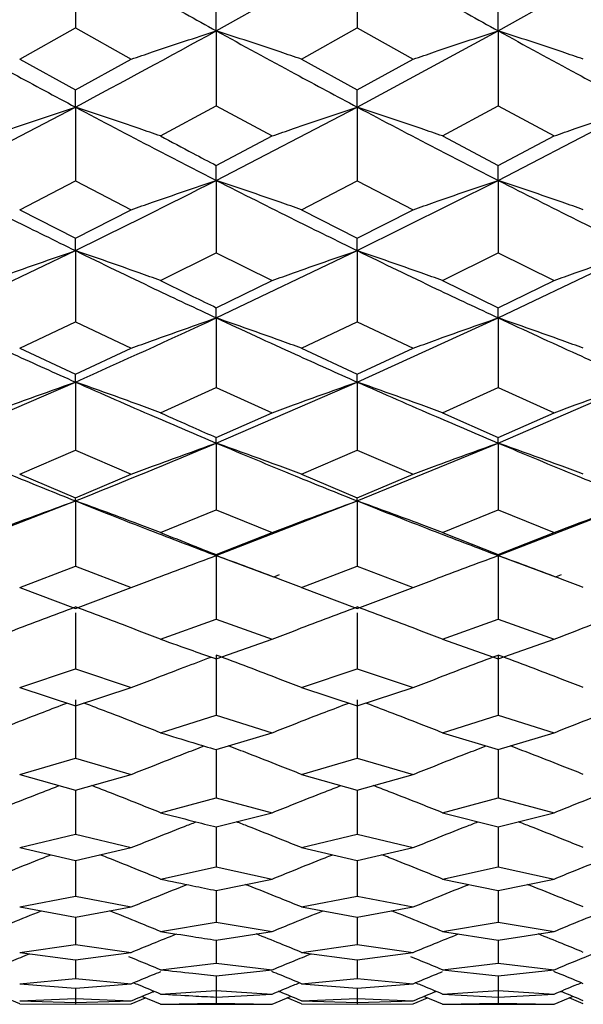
# Model space of a CAD drawing. Header units: inches. Extents: x 0.9 to 16, y 4.3 to 9.2.
# Tile 9 of 55: x 7.877 to 8.04, y 4.505 to 4.789. Entities that reach past the tile are written whole.
import ezdxf

# ---------------------------------------------------------------- set-up
doc = ezdxf.new("R2010")
doc.units = ezdxf.units.IN
doc.header["$MEASUREMENT"] = 0

msp = doc.modelspace()

# ---------------------------------------------------------------- linework, layer by layer
at = {"color": 7, "linetype": 'Continuous', "lineweight": 25}
for p, q in [((7.89343, 4.80885), (7.89343, 4.78682)), ((7.93412, 4.786), (7.97483, 4.80885)), ((7.97483, 4.80885), (7.97483, 4.78682)), ((8.01554, 4.786), (8.05623, 4.80885)), ((7.93412, 4.786), (7.93412, 4.7916)), ((8.01554, 4.786), (8.01554, 4.7916)), ((7.87733, 4.77781), (7.89343, 4.78682)), ((7.89343, 4.78682), (7.90955, 4.77781)), ((7.93412, 4.786), (7.93412, 4.76433)), ((7.9587, 4.77781), (7.97483, 4.78682)), ((7.97483, 4.78682), (7.99096, 4.77781)), ((7.97483, 4.76398), (8.01554, 4.786)), ((8.01554, 4.786), (8.01554, 4.76433)), ((7.87733, 4.77781), (7.89343, 4.76893)), ((7.89343, 4.76893), (7.90955, 4.77781)), ((7.9587, 4.77781), (7.97483, 4.76893)), ((7.97483, 4.76893), (7.99096, 4.77781)), ((7.89343, 4.76398), (7.89343, 4.76893)), ((7.97483, 4.76398), (7.97483, 4.76893)), ((7.85279, 4.74282), (7.89343, 4.76398)), ((7.89343, 4.76398), (7.89343, 4.74268)), ((7.91799, 4.75565), (7.93412, 4.76433)), ((7.93412, 4.76433), (7.95024, 4.75565)), ((7.93412, 4.74282), (7.97483, 4.76398)), ((7.97483, 4.76398), (7.97483, 4.74268)), ((7.99941, 4.75565), (8.01554, 4.76433)), ((8.01554, 4.76433), (8.03167, 4.75565)), ((8.01554, 4.74282), (8.05623, 4.76398)), ((7.93412, 4.7471), (7.95024, 4.75565)), ((7.99941, 4.75565), (8.01554, 4.7471)), ((8.01554, 4.7471), (8.03167, 4.75565)), ((7.93412, 4.74282), (7.93412, 4.7471)), ((8.01554, 4.74282), (8.01554, 4.7471)), ((7.87733, 4.73434), (7.89343, 4.74268)), ((7.89343, 4.74268), (7.90955, 4.73434)), ((7.93412, 4.74282), (7.93412, 4.7219)), ((7.9587, 4.73434), (7.97483, 4.74268)), ((7.97483, 4.72252), (8.01554, 4.74282)), ((7.97483, 4.74268), (7.99096, 4.73434)), ((8.01554, 4.74282), (8.01554, 4.7219)), ((7.87733, 4.73434), (7.89343, 4.72614)), ((7.89343, 4.72614), (7.90955, 4.73434)), ((7.9587, 4.73434), (7.97483, 4.72614)), ((7.97483, 4.72614), (7.99096, 4.73434)), ((7.89343, 4.72252), (7.89343, 4.72614)), ((7.97483, 4.72252), (7.97483, 4.72614)), ((7.85279, 4.7031), (7.89343, 4.72252)), ((7.89343, 4.72252), (7.89343, 4.70199)), ((7.93412, 4.7031), (7.97483, 4.72252)), ((7.97483, 4.72252), (7.97483, 4.70199)), ((8.01554, 4.7031), (8.05623, 4.72252)), ((7.91799, 4.71391), (7.93412, 4.7219)), ((7.93412, 4.7219), (7.95024, 4.71391)), ((7.99941, 4.71391), (8.01554, 4.7219)), ((8.01554, 4.7219), (8.03167, 4.71391)), ((7.93412, 4.70605), (7.95024, 4.71391)), ((7.99941, 4.71391), (8.01554, 4.70605)), ((8.01554, 4.70605), (8.03167, 4.71391)), ((7.93412, 4.7031), (7.93412, 4.70605)), ((8.01554, 4.7031), (8.01554, 4.70605)), ((7.93412, 4.7031), (7.93412, 4.68298)), ((7.97483, 4.68457), (8.01554, 4.7031)), ((8.01554, 4.7031), (8.01554, 4.68298)), ((7.87733, 4.69435), (7.89343, 4.70199)), ((7.89343, 4.70199), (7.90955, 4.69435)), ((7.9587, 4.69435), (7.97483, 4.70199)), ((7.97483, 4.70199), (7.99096, 4.69435)), ((7.87733, 4.69435), (7.89343, 4.68686)), ((7.89343, 4.68686), (7.90955, 4.69435)), ((7.9587, 4.69435), (7.97483, 4.68686)), ((7.97483, 4.68686), (7.99096, 4.69435)), ((7.89343, 4.68457), (7.89343, 4.68686)), ((7.97483, 4.68457), (7.97483, 4.68686)), ((7.85279, 4.66695), (7.89343, 4.68457)), ((7.89343, 4.68457), (7.89343, 4.66488)), ((7.91799, 4.6757), (7.93412, 4.68298)), ((7.93412, 4.66695), (7.97483, 4.68457)), ((7.93412, 4.68298), (7.95024, 4.6757)), ((7.97483, 4.68457), (7.97483, 4.66488)), ((7.99941, 4.6757), (8.01554, 4.68298)), ((8.01554, 4.66695), (8.05623, 4.68457)), ((8.01554, 4.68298), (8.03167, 4.6757)), ((7.93412, 4.66856), (7.95024, 4.6757)), ((7.99941, 4.6757), (8.01554, 4.66856)), ((8.01554, 4.66856), (8.03167, 4.6757)), ((7.93412, 4.66695), (7.93412, 4.66856)), ((8.01554, 4.66695), (8.01554, 4.66856)), ((7.93412, 4.66695), (7.93412, 4.64769)), ((7.97483, 4.65024), (8.01554, 4.66695)), ((8.01554, 4.66695), (8.01554, 4.64769)), ((7.87733, 4.65796), (7.89343, 4.66488)), ((7.89343, 4.66488), (7.90955, 4.65796)), ((7.9587, 4.65796), (7.97483, 4.66488)), ((7.97483, 4.66488), (7.99096, 4.65796)), ((7.87733, 4.65796), (7.89343, 4.65119)), ((7.89343, 4.65119), (7.90955, 4.65796)), ((7.9587, 4.65796), (7.97483, 4.65119)), ((7.97483, 4.65119), (7.99096, 4.65796)), ((7.85279, 4.63446), (7.89343, 4.65024)), ((7.89343, 4.65024), (7.89343, 4.65119)), ((7.89343, 4.65024), (7.89343, 4.63144)), ((7.93412, 4.63446), (7.97483, 4.65024)), ((7.97483, 4.65024), (7.97483, 4.65119)), ((7.97483, 4.65024), (7.97483, 4.63144)), ((8.01554, 4.63446), (8.05623, 4.65024)), ((7.91799, 4.64114), (7.93412, 4.64769)), ((7.93412, 4.64769), (7.95024, 4.64114)), ((7.99941, 4.64114), (8.01554, 4.64769)), ((8.01554, 4.64769), (8.03167, 4.64114)), ((7.93412, 4.63474), (7.95024, 4.64114)), ((7.99941, 4.64114), (8.01554, 4.63474)), ((8.01554, 4.63474), (8.03167, 4.64114)), ((7.93412, 4.63446), (7.93412, 4.63474)), ((7.93412, 4.63446), (7.95066, 4.62835)), ((7.93412, 4.63446), (7.93412, 4.61613)), ((8.01554, 4.63446), (8.01554, 4.63474)), ((8.01554, 4.63446), (8.03208, 4.62835)), ((8.01554, 4.63446), (8.01554, 4.61613)), ((7.87733, 4.62526), (7.89343, 4.63144)), ((7.89343, 4.63144), (7.90955, 4.62526)), ((7.9587, 4.62526), (7.97483, 4.63144)), ((7.97483, 4.63144), (7.99096, 4.62526)), ((7.951, 4.62846), (7.95241, 4.629)), ((8.03242, 4.62846), (8.03386, 4.62901)), ((7.87733, 4.62526), (7.89343, 4.61923)), ((7.89343, 4.61923), (7.90955, 4.62526)), ((7.9587, 4.62526), (7.97483, 4.61923)), ((7.97483, 4.61923), (7.99096, 4.62526)), ((7.89343, 4.61797), (7.89343, 4.60176)), ((7.97483, 4.61797), (7.97483, 4.60176)), ((7.91799, 4.61032), (7.93412, 4.61613)), ((7.93412, 4.61613), (7.95024, 4.61032)), ((7.99941, 4.61032), (8.01554, 4.61613)), ((8.01554, 4.61613), (8.03167, 4.61032)), ((7.93412, 4.60467), (7.95024, 4.61032)), ((7.99941, 4.61032), (8.01554, 4.60467)), ((8.01554, 4.60467), (8.03167, 4.61032)), ((7.93412, 4.60574), (7.93412, 4.58836)), ((8.01554, 4.60574), (8.01554, 4.58836)), ((7.87733, 4.59634), (7.89343, 4.60176)), ((7.89343, 4.60176), (7.90955, 4.59634)), ((7.9587, 4.59634), (7.97483, 4.60176)), ((7.97483, 4.60176), (7.99096, 4.59634)), ((7.87733, 4.59634), (7.89343, 4.59106)), ((7.89343, 4.59106), (7.90955, 4.59634)), ((7.9587, 4.59634), (7.97483, 4.59106)), ((7.97483, 4.59106), (7.99096, 4.59634)), ((7.89343, 4.59281), (7.89343, 4.57593)), ((7.97483, 4.59281), (7.97483, 4.57593)), ((7.91799, 4.58332), (7.93412, 4.58836)), ((7.93412, 4.58836), (7.95024, 4.58332)), ((7.99941, 4.58332), (8.01554, 4.58836)), ((8.01554, 4.58836), (8.03167, 4.58332)), ((7.93412, 4.57843), (7.95024, 4.58332)), ((7.99941, 4.58332), (8.01554, 4.57843)), ((8.01554, 4.57843), (8.03167, 4.58332)), ((7.93412, 4.57843), (7.93412, 4.56448)), ((8.01554, 4.57843), (8.01554, 4.56448)), ((7.87733, 4.57128), (7.89343, 4.57593)), ((7.89343, 4.57593), (7.90955, 4.57128)), ((7.9587, 4.57128), (7.97483, 4.57593)), ((7.97483, 4.57593), (7.99096, 4.57128)), ((7.87733, 4.57128), (7.89343, 4.56678)), ((7.89343, 4.56678), (7.90955, 4.57128)), ((7.9587, 4.57128), (7.97483, 4.56678)), ((7.97483, 4.56678), (7.99096, 4.57128)), ((7.89343, 4.56678), (7.89343, 4.55402)), ((7.97483, 4.56678), (7.97483, 4.55402)), ((7.91799, 4.56022), (7.93412, 4.56448)), ((7.93412, 4.56448), (7.95024, 4.56022)), ((7.99941, 4.56022), (8.01554, 4.56448)), ((8.01554, 4.56448), (8.03167, 4.56022)), ((7.93412, 4.55611), (7.95024, 4.56022)), ((7.99941, 4.56022), (8.01554, 4.55611)), ((8.01554, 4.55611), (8.03167, 4.56022)), ((7.87733, 4.55015), (7.89343, 4.55402)), ((7.89343, 4.55402), (7.90955, 4.55015)), ((7.9587, 4.55015), (7.97483, 4.55402)), ((7.97483, 4.55402), (7.99096, 4.55015)), ((7.87733, 4.55015), (7.89343, 4.54643)), ((7.89343, 4.54643), (7.90955, 4.55015)), ((7.9587, 4.55015), (7.97483, 4.54643)), ((7.97483, 4.54643), (7.99096, 4.55015)), ((7.89343, 4.54643), (7.89343, 4.53608)), ((7.97483, 4.54643), (7.97483, 4.53608)), ((7.91799, 4.54108), (7.93412, 4.54455)), ((7.93412, 4.54455), (7.95024, 4.54108)), ((7.99941, 4.54108), (8.01554, 4.54455)), ((8.01554, 4.54455), (8.03167, 4.54108)), ((7.93412, 4.53776), (7.95024, 4.54108)), ((7.99941, 4.54108), (8.01554, 4.53776)), ((8.01554, 4.53776), (8.03167, 4.54108)), ((7.93412, 4.53776), (7.93412, 4.52862)), ((8.01554, 4.53776), (8.01554, 4.52862)), ((7.87733, 4.53301), (7.89343, 4.53608)), ((7.89343, 4.53608), (7.90955, 4.53301)), ((7.9587, 4.53301), (7.97483, 4.53608)), ((7.97483, 4.53608), (7.99096, 4.53301)), ((7.87733, 4.53301), (7.89343, 4.53009)), ((7.89343, 4.53009), (7.90955, 4.53301)), ((7.9587, 4.53301), (7.97483, 4.53009)), ((7.97483, 4.53009), (7.99096, 4.53301)), ((7.89343, 4.53009), (7.89343, 4.52217)), ((7.97483, 4.53009), (7.97483, 4.52217)), ((7.91799, 4.52594), (7.93412, 4.52862)), ((7.93412, 4.52862), (7.95024, 4.52594)), ((7.99941, 4.52594), (8.01554, 4.52862)), ((8.01554, 4.52862), (8.03167, 4.52594)), ((7.93412, 4.52343), (7.95024, 4.52594)), ((7.93412, 4.52343), (7.93412, 4.51674)), ((7.99941, 4.52594), (8.01554, 4.52343)), ((8.01554, 4.52343), (8.03167, 4.52594)), ((8.01554, 4.52343), (8.01554, 4.51674)), ((7.87733, 4.5199), (7.89343, 4.52217)), ((7.89343, 4.52217), (7.90955, 4.5199)), ((7.9587, 4.5199), (7.97483, 4.52217)), ((7.97483, 4.52217), (7.99096, 4.5199)), ((7.87733, 4.5199), (7.89343, 4.51778)), ((7.89343, 4.51778), (7.90955, 4.5199)), ((7.89343, 4.51778), (7.89343, 4.51232)), ((7.9587, 4.5199), (7.97483, 4.51778)), ((7.97483, 4.51778), (7.99096, 4.5199)), ((7.97483, 4.51778), (7.97483, 4.51232)), ((7.91799, 4.51487), (7.93412, 4.51674)), ((7.93412, 4.51674), (7.95024, 4.51487)), ((7.93412, 4.51316), (7.95024, 4.51487)), ((7.99941, 4.51487), (8.01554, 4.51674)), ((7.99941, 4.51487), (8.01554, 4.51316)), ((8.01554, 4.51674), (8.03167, 4.51487)), ((8.01554, 4.51316), (8.03167, 4.51487)), ((7.87733, 4.51086), (7.89343, 4.51232)), ((7.89343, 4.51232), (7.90955, 4.51086)), ((7.93412, 4.51316), (7.93412, 4.50893)), ((7.93412, 4.51316), (7.93412, 4.50523)), ((7.9587, 4.51086), (7.97483, 4.51232)), ((7.97483, 4.51232), (7.99096, 4.51086)), ((8.01554, 4.51316), (8.01554, 4.50893)), ((8.01554, 4.51316), (8.01554, 4.50523)), ((7.87733, 4.51086), (7.89343, 4.50955)), ((7.89343, 4.50955), (7.90955, 4.51086)), ((7.89343, 4.50955), (7.89343, 4.50657)), ((7.89343, 4.50955), (7.89343, 4.50492)), ((7.9587, 4.51086), (7.97483, 4.50955)), ((7.97483, 4.50955), (7.99096, 4.51086)), ((7.97483, 4.50955), (7.97483, 4.50657)), ((7.97483, 4.50955), (7.97483, 4.50492)), ((7.87733, 4.50508), (7.87322, 4.50679)), ((7.87733, 4.50592), (7.89343, 4.50657)), ((7.89343, 4.50657), (7.90955, 4.50592)), ((7.90955, 4.50508), (7.91365, 4.50679)), ((7.91799, 4.50498), (7.91265, 4.5072)), ((7.91799, 4.50787), (7.93412, 4.50893)), ((7.93412, 4.50893), (7.95024, 4.50787)), ((7.93412, 4.50698), (7.95024, 4.50787)), ((7.95024, 4.50498), (7.95559, 4.5072)), ((7.9587, 4.50508), (7.95459, 4.50679)), ((7.9587, 4.50592), (7.97483, 4.50657)), ((7.97483, 4.50657), (7.99096, 4.50592)), ((7.99096, 4.50508), (7.99507, 4.50679)), ((7.99941, 4.50498), (7.99407, 4.5072)), ((7.99941, 4.50787), (8.01554, 4.50893)), ((7.99941, 4.50787), (8.01554, 4.50698)), ((8.01554, 4.50893), (8.03167, 4.50787)), ((8.01554, 4.50698), (8.03167, 4.50787)), ((8.03167, 4.50498), (8.03701, 4.5072)), ((8.04012, 4.50508), (8.03601, 4.50679)), ((7.87733, 4.50592), (7.89343, 4.50542)), ((7.87733, 4.50508), (7.89343, 4.50492)), ((7.89343, 4.50542), (7.90955, 4.50592)), ((7.89343, 4.50492), (7.90955, 4.50508)), ((7.91799, 4.50498), (7.93412, 4.50523)), ((7.93412, 4.50523), (7.95024, 4.50498)), ((7.93412, 4.5049), (7.95024, 4.50498)), ((7.9587, 4.50592), (7.97483, 4.50542)), ((7.9587, 4.50508), (7.97483, 4.50492)), ((7.97483, 4.50542), (7.99096, 4.50592)), ((7.97483, 4.50492), (7.99096, 4.50508)), ((7.99941, 4.50498), (8.01554, 4.50523)), ((7.99941, 4.50498), (8.01554, 4.5049)), ((8.01554, 4.50523), (8.03167, 4.50498)), ((8.01554, 4.5049), (8.03167, 4.50498))]:
    msp.add_line(p, q, dxfattribs=at)
for points, knots in [([(7.89343, 4.80885), (7.90102, 4.80453), (7.91458, 4.79681), (7.92815, 4.7893), (7.93412, 4.786)], [0, 0, 0, 0, 0.559867, 1, 1, 1, 1]), ([(7.97483, 4.80885), (7.98243, 4.80453), (7.996, 4.79681), (8.00957, 4.7893), (8.01554, 4.786)], [0, 0, 0, 0, 0.56004, 1, 1, 1, 1]), ([(7.85279, 4.786), (7.86037, 4.78183), (7.87392, 4.77439), (7.88747, 4.76716), (7.89343, 4.76398)], [0, 0, 0, 0, 0.559934, 1, 1, 1, 1]), ([(7.89343, 4.76398), (7.90697, 4.77126), (7.92053, 4.77854), (7.93411, 4.78599), (7.93412, 4.786)], [0, 0, 0, 0, 0.999462, 1, 1, 1, 1]), ([(7.90955, 4.77781), (7.91159, 4.7785), (7.91669, 4.78024), (7.92488, 4.78298), (7.93104, 4.78499), (7.93412, 4.786)], [0, 0, 0, 0, 0.249986, 0.624985, 1, 1, 1, 1]), ([(7.9587, 4.77781), (7.95665, 4.7785), (7.95155, 4.78024), (7.94336, 4.78298), (7.9372, 4.78499), (7.93412, 4.786)], [0, 0, 0, 0, 0.249988, 0.624985, 1, 1, 1, 1]), ([(7.93412, 4.786), (7.94171, 4.78183), (7.95528, 4.77439), (7.96886, 4.76716), (7.97483, 4.76398)], [0, 0, 0, 0, 0.559954, 1, 1, 1, 1]), ([(7.99096, 4.77781), (7.993, 4.7785), (7.99811, 4.78024), (8.0063, 4.78298), (8.01246, 4.78499), (8.01554, 4.786)], [0, 0, 0, 0, 0.249988, 0.624985, 1, 1, 1, 1]), ([(8.04012, 4.77781), (8.03808, 4.7785), (8.03297, 4.78024), (8.02479, 4.78298), (8.01862, 4.78499), (8.01554, 4.786)], [0, 0, 0, 0, 0.249988, 0.624986, 1, 1, 1, 1]), ([(8.01554, 4.786), (8.02314, 4.78183), (8.03671, 4.77439), (8.05027, 4.76716), (8.05623, 4.76398)], [0, 0, 0, 0, 0.560127, 1, 1, 1, 1]), ([(7.86889, 4.75565), (7.87093, 4.75635), (7.87603, 4.75812), (7.8842, 4.76091), (7.89035, 4.76296), (7.89343, 4.76398)], [0, 0, 0, 0, 0.249987, 0.624986, 1, 1, 1, 1]), ([(7.91799, 4.75565), (7.91595, 4.75635), (7.91085, 4.75812), (7.90267, 4.76091), (7.89651, 4.76296), (7.89343, 4.76398)], [0, 0, 0, 0, 0.249987, 0.624986, 1, 1, 1, 1]), ([(7.89343, 4.76398), (7.90102, 4.75997), (7.91458, 4.75281), (7.92815, 4.74587), (7.93412, 4.74282)], [0, 0, 0, 0, 0.559869, 1, 1, 1, 1]), ([(7.95024, 4.75565), (7.95229, 4.75635), (7.95739, 4.75812), (7.96558, 4.76091), (7.97175, 4.76296), (7.97483, 4.76398)], [0, 0, 0, 0, 0.249987, 0.624984, 1, 1, 1, 1]), ([(7.99941, 4.75565), (7.99737, 4.75635), (7.99227, 4.75812), (7.98407, 4.76091), (7.97791, 4.76296), (7.97483, 4.76398)], [0, 0, 0, 0, 0.249988, 0.624986, 1, 1, 1, 1]), ([(7.97483, 4.76398), (7.98243, 4.75997), (7.996, 4.75282), (8.00957, 4.74587), (8.01554, 4.74282)], [0, 0, 0, 0, 0.560041, 1, 1, 1, 1]), ([(8.03167, 4.75565), (8.03371, 4.75635), (8.03881, 4.75812), (8.047, 4.76091), (8.05315, 4.76296), (8.05623, 4.76398)], [0, 0, 0, 0, 0.249988, 0.624986, 1, 1, 1, 1]), ([(7.91799, 4.75565), (7.92111, 4.75398), (7.92648, 4.75112), (7.93186, 4.74829), (7.93412, 4.7471)], [0, 0, 0, 0, 0.580367, 1, 1, 1, 1]), ([(7.85279, 4.74282), (7.86037, 4.73897), (7.87392, 4.7321), (7.88747, 4.72545), (7.89343, 4.72252)], [0, 0, 0, 0, 0.559934, 1, 1, 1, 1]), ([(7.89343, 4.72252), (7.90698, 4.72922), (7.92055, 4.73592), (7.93411, 4.74281), (7.93412, 4.74282)], [0, 0, 0, 0, 0.999461, 1, 1, 1, 1]), ([(7.90955, 4.73434), (7.91159, 4.73506), (7.91669, 4.73686), (7.92488, 4.73969), (7.93104, 4.74178), (7.93412, 4.74282)], [0, 0, 0, 0, 0.249986, 0.624985, 1, 1, 1, 1]), ([(7.9587, 4.73434), (7.95665, 4.73506), (7.95155, 4.73686), (7.94336, 4.73969), (7.9372, 4.74178), (7.93412, 4.74282)], [0, 0, 0, 0, 0.249988, 0.624986, 1, 1, 1, 1]), ([(7.93412, 4.74282), (7.94171, 4.73897), (7.95528, 4.7321), (7.96886, 4.72545), (7.97483, 4.72252)], [0, 0, 0, 0, 0.5599543, 1, 1, 1, 1]), ([(7.99096, 4.73434), (7.993, 4.73506), (7.99811, 4.73686), (8.0063, 4.73969), (8.01246, 4.74178), (8.01554, 4.74282)], [0, 0, 0, 0, 0.249988, 0.624986, 1, 1, 1, 1]), ([(8.04012, 4.73434), (8.03808, 4.73506), (8.03297, 4.73686), (8.02479, 4.73969), (8.01862, 4.74178), (8.01554, 4.74282)], [0, 0, 0, 0, 0.249988, 0.624987, 1, 1, 1, 1]), ([(8.01554, 4.74282), (8.02314, 4.73897), (8.03671, 4.7321), (8.05027, 4.72545), (8.05623, 4.72252)], [0, 0, 0, 0, 0.560127, 1, 1, 1, 1]), ([(7.86889, 4.71391), (7.87093, 4.71464), (7.87603, 4.71646), (7.8842, 4.71934), (7.89035, 4.72146), (7.89343, 4.72252)], [0, 0, 0, 0, 0.249987, 0.624985, 1, 1, 1, 1]), ([(7.91799, 4.71391), (7.91595, 4.71464), (7.91085, 4.71646), (7.90267, 4.71934), (7.89651, 4.72146), (7.89343, 4.72252)], [0, 0, 0, 0, 0.2499859, 0.6249856, 1, 1, 1, 1]), ([(7.89343, 4.72252), (7.90102, 4.71883), (7.91458, 4.71225), (7.92815, 4.7059), (7.93412, 4.7031)], [0, 0, 0, 0, 0.559869, 1, 1, 1, 1]), ([(7.95024, 4.71391), (7.95229, 4.71464), (7.95739, 4.71646), (7.96558, 4.71934), (7.97175, 4.72146), (7.97483, 4.72252)], [0, 0, 0, 0, 0.249986, 0.624985, 1, 1, 1, 1]), ([(7.99941, 4.71391), (7.99737, 4.71464), (7.99227, 4.71646), (7.98407, 4.71934), (7.97791, 4.72146), (7.97483, 4.72252)], [0, 0, 0, 0, 0.249987, 0.624986, 1, 1, 1, 1]), ([(7.97483, 4.72252), (7.98243, 4.71883), (7.996, 4.71225), (8.00957, 4.7059), (8.01554, 4.7031)], [0, 0, 0, 0, 0.560041, 1, 1, 1, 1]), ([(8.03167, 4.71391), (8.03371, 4.71464), (8.03881, 4.71646), (8.047, 4.71934), (8.05315, 4.72146), (8.05623, 4.72252)], [0, 0, 0, 0, 0.249987, 0.624985, 1, 1, 1, 1]), ([(7.91799, 4.71391), (7.92111, 4.71238), (7.92648, 4.70974), (7.93186, 4.70714), (7.93412, 4.70605)], [0, 0, 0, 0, 0.580366, 1, 1, 1, 1]), ([(7.85279, 4.7031), (7.86037, 4.69958), (7.87392, 4.6933), (7.88747, 4.68724), (7.89343, 4.68457)], [0, 0, 0, 0, 0.559934, 1, 1, 1, 1]), ([(7.89343, 4.68457), (7.90699, 4.69066), (7.92056, 4.69675), (7.93411, 4.7031), (7.93412, 4.7031)], [0, 0, 0, 0, 0.99946, 1, 1, 1, 1]), ([(7.90955, 4.69435), (7.91159, 4.6951), (7.91669, 4.69695), (7.92488, 4.69988), (7.93104, 4.70202), (7.93412, 4.7031)], [0, 0, 0, 0, 0.2499858, 0.6249849, 1, 1, 1, 1]), ([(7.9587, 4.69435), (7.95665, 4.6951), (7.95155, 4.69695), (7.94336, 4.69987), (7.9372, 4.70202), (7.93412, 4.7031)], [0, 0, 0, 0, 0.2499878, 0.6249863, 1, 1, 1, 1]), ([(7.93412, 4.7031), (7.94171, 4.69958), (7.95528, 4.6933), (7.96886, 4.68724), (7.97483, 4.68457)], [0, 0, 0, 0, 0.559955, 1, 1, 1, 1]), ([(7.99096, 4.69435), (7.993, 4.6951), (7.99811, 4.69695), (8.0063, 4.69987), (8.01246, 4.70202), (8.01554, 4.7031)], [0, 0, 0, 0, 0.249988, 0.624986, 1, 1, 1, 1]), ([(8.04012, 4.69435), (8.03808, 4.6951), (8.03297, 4.69695), (8.02479, 4.69988), (8.01862, 4.70202), (8.01554, 4.7031)], [0, 0, 0, 0, 0.249988, 0.624987, 1, 1, 1, 1]), ([(8.01554, 4.7031), (8.02314, 4.69958), (8.03671, 4.6933), (8.05027, 4.68724), (8.05623, 4.68457)], [0, 0, 0, 0, 0.560128, 1, 1, 1, 1]), ([(7.86889, 4.6757), (7.87093, 4.67646), (7.87603, 4.67834), (7.8842, 4.6813), (7.89035, 4.68348), (7.89343, 4.68457)], [0, 0, 0, 0, 0.2499881, 0.6249862, 1, 1, 1, 1]), ([(7.91799, 4.6757), (7.91595, 4.67645), (7.91085, 4.67834), (7.90267, 4.6813), (7.89651, 4.68348), (7.89343, 4.68457)], [0, 0, 0, 0, 0.249987, 0.624986, 1, 1, 1, 1]), ([(7.89343, 4.68457), (7.90102, 4.68122), (7.91458, 4.67524), (7.92815, 4.66948), (7.93412, 4.66695)], [0, 0, 0, 0, 0.559868, 1, 1, 1, 1]), ([(7.95024, 4.6757), (7.95229, 4.67645), (7.95739, 4.67834), (7.96558, 4.6813), (7.97175, 4.68348), (7.97483, 4.68457)], [0, 0, 0, 0, 0.249987, 0.624985, 1, 1, 1, 1]), ([(7.99941, 4.6757), (7.99737, 4.67645), (7.99227, 4.67834), (7.98407, 4.6813), (7.97791, 4.68348), (7.97483, 4.68457)], [0, 0, 0, 0, 0.249988, 0.624986, 1, 1, 1, 1]), ([(7.97483, 4.68457), (7.98243, 4.68122), (7.996, 4.67524), (8.00957, 4.66948), (8.01554, 4.66695)], [0, 0, 0, 0, 0.560041, 1, 1, 1, 1]), ([(8.03167, 4.6757), (8.03371, 4.67645), (8.03881, 4.67834), (8.047, 4.6813), (8.05315, 4.68348), (8.05623, 4.68457)], [0, 0, 0, 0, 0.249989, 0.624985, 1, 1, 1, 1]), ([(7.91799, 4.6757), (7.92111, 4.67431), (7.92648, 4.67191), (7.93186, 4.66955), (7.93412, 4.66856)], [0, 0, 0, 0, 0.580366, 1, 1, 1, 1]), ([(7.85279, 4.66695), (7.86037, 4.66377), (7.87392, 4.65809), (7.88747, 4.65264), (7.89343, 4.65024)], [0, 0, 0, 0, 0.559934, 1, 1, 1, 1]), ([(7.89343, 4.65024), (7.90699, 4.65574), (7.92056, 4.66123), (7.93411, 4.66694), (7.93412, 4.66695)], [0, 0, 0, 0, 0.999461, 1, 1, 1, 1]), ([(7.90955, 4.65796), (7.91159, 4.65872), (7.91669, 4.66063), (7.92488, 4.66364), (7.93104, 4.66584), (7.93412, 4.66695)], [0, 0, 0, 0, 0.249986, 0.624986, 1, 1, 1, 1]), ([(7.9587, 4.65796), (7.95665, 4.65872), (7.95155, 4.66063), (7.94336, 4.66363), (7.9372, 4.66584), (7.93412, 4.66695)], [0, 0, 0, 0, 0.249988, 0.624986, 1, 1, 1, 1]), ([(7.93412, 4.66695), (7.94171, 4.66377), (7.95528, 4.65809), (7.96886, 4.65264), (7.97483, 4.65024)], [0, 0, 0, 0, 0.559955, 1, 1, 1, 1]), ([(7.99096, 4.65796), (7.993, 4.65872), (7.99811, 4.66063), (8.0063, 4.66363), (8.01246, 4.66584), (8.01554, 4.66695)], [0, 0, 0, 0, 0.249988, 0.624987, 1, 1, 1, 1]), ([(8.04012, 4.65796), (8.03808, 4.65872), (8.03297, 4.66063), (8.02479, 4.66364), (8.01862, 4.66584), (8.01554, 4.66695)], [0, 0, 0, 0, 0.249988, 0.624985, 1, 1, 1, 1]), ([(8.01554, 4.66695), (8.02314, 4.66377), (8.03671, 4.65809), (8.05027, 4.65264), (8.05623, 4.65024)], [0, 0, 0, 0, 0.560127, 1, 1, 1, 1]), ([(7.86889, 4.64114), (7.87093, 4.64191), (7.87603, 4.64385), (7.8842, 4.64689), (7.89035, 4.64912), (7.89343, 4.65024)], [0, 0, 0, 0, 0.249987, 0.624987, 1, 1, 1, 1]), ([(7.91799, 4.64114), (7.91595, 4.64191), (7.91085, 4.64384), (7.90267, 4.64689), (7.89651, 4.64912), (7.89343, 4.65024)], [0, 0, 0, 0, 0.249986, 0.624985, 1, 1, 1, 1]), ([(7.89343, 4.65024), (7.90102, 4.64723), (7.91458, 4.64186), (7.92815, 4.63672), (7.93412, 4.63446)], [0, 0, 0, 0, 0.5598676, 1, 1, 1, 1]), ([(7.95024, 4.64114), (7.95229, 4.64191), (7.95739, 4.64385), (7.96558, 4.64689), (7.97175, 4.64912), (7.97483, 4.65024)], [0, 0, 0, 0, 0.249986, 0.624985, 1, 1, 1, 1]), ([(7.99941, 4.64114), (7.99737, 4.64191), (7.99227, 4.64385), (7.98407, 4.64689), (7.97791, 4.64912), (7.97483, 4.65024)], [0, 0, 0, 0, 0.249987, 0.624987, 1, 1, 1, 1]), ([(7.97483, 4.65024), (7.98243, 4.64723), (7.996, 4.64186), (8.00957, 4.63672), (8.01554, 4.63446)], [0, 0, 0, 0, 0.560041, 1, 1, 1, 1]), ([(8.03167, 4.64114), (8.03371, 4.64191), (8.03881, 4.64384), (8.047, 4.64689), (8.05315, 4.64912), (8.05623, 4.65024)], [0, 0, 0, 0, 0.2499877, 0.6249864, 1, 1, 1, 1]), ([(7.91799, 4.64114), (7.92111, 4.63989), (7.92648, 4.63774), (7.93186, 4.63562), (7.93412, 4.63474)], [0, 0, 0, 0, 0.580367, 1, 1, 1, 1]), ([(7.90955, 4.62526), (7.91159, 4.62604), (7.91669, 4.62799), (7.92488, 4.63107), (7.93104, 4.63333), (7.93412, 4.63446)], [0, 0, 0, 0, 0.249984, 0.624982, 1, 1, 1, 1]), ([(7.9587, 4.62526), (7.95665, 4.62604), (7.95155, 4.62799), (7.94336, 4.63107), (7.9372, 4.63333), (7.93412, 4.63446)], [0, 0, 0, 0, 0.249987, 0.624986, 1, 1, 1, 1]), ([(7.99096, 4.62526), (7.993, 4.62604), (7.99811, 4.62799), (8.0063, 4.63107), (8.01246, 4.63333), (8.01554, 4.63446)], [0, 0, 0, 0, 0.249987, 0.624985, 1, 1, 1, 1]), ([(8.04012, 4.62526), (8.03808, 4.62604), (8.03297, 4.62799), (8.02479, 4.63107), (8.01862, 4.63333), (8.01554, 4.63446)], [0, 0, 0, 0, 0.2499866, 0.6249836, 1, 1, 1, 1]), ([(7.86889, 4.61032), (7.87093, 4.61111), (7.87603, 4.61309), (7.8842, 4.6162), (7.89035, 4.61848), (7.89343, 4.61963)], [0, 0, 0, 0, 0.249985, 0.624987, 1, 1, 1, 1]), ([(7.91799, 4.61032), (7.91595, 4.61111), (7.91085, 4.61308), (7.90267, 4.61619), (7.89651, 4.61848), (7.89343, 4.61963)], [0, 0, 0, 0, 0.249985, 0.624988, 1, 1, 1, 1]), ([(7.95024, 4.61032), (7.95229, 4.61111), (7.95739, 4.61308), (7.96558, 4.6162), (7.97175, 4.61848), (7.97483, 4.61963)], [0, 0, 0, 0, 0.249985, 0.624984, 1, 1, 1, 1]), ([(7.99941, 4.61032), (7.99737, 4.61111), (7.99227, 4.61308), (7.98407, 4.6162), (7.97791, 4.61848), (7.97483, 4.61963)], [0, 0, 0, 0, 0.249985, 0.624986, 1, 1, 1, 1]), ([(8.03167, 4.61032), (8.03371, 4.61111), (8.03881, 4.61308), (8.047, 4.61619), (8.05315, 4.61848), (8.05623, 4.61963)], [0, 0, 0, 0, 0.249986, 0.624987, 1, 1, 1, 1]), ([(7.91799, 4.61032), (7.92111, 4.60922), (7.92648, 4.60731), (7.93186, 4.60545), (7.93412, 4.60467)], [0, 0, 0, 0, 0.580369, 1, 1, 1, 1]), ([(7.90955, 4.59634), (7.91159, 4.59714), (7.91669, 4.59913), (7.92438, 4.60208), (7.93005, 4.60421), (7.93264, 4.60518)], [0, 0, 0, 0, 0.26595, 0.664892, 1, 1, 1, 1]), ([(7.9587, 4.59634), (7.95665, 4.59714), (7.95155, 4.59913), (7.94336, 4.60227), (7.9372, 4.60458), (7.93412, 4.60574)], [0, 0, 0, 0, 0.2499855, 0.6249863, 1, 1, 1, 1]), ([(7.99096, 4.59634), (7.993, 4.59714), (7.99811, 4.59913), (8.0063, 4.60227), (8.01246, 4.60458), (8.01554, 4.60574)], [0, 0, 0, 0, 0.24999, 0.624986, 1, 1, 1, 1]), ([(8.04012, 4.59634), (8.03808, 4.59714), (8.03297, 4.59913), (8.02479, 4.60227), (8.01862, 4.60458), (8.01554, 4.60574)], [0, 0, 0, 0, 0.249989, 0.624984, 1, 1, 1, 1]), ([(7.86889, 4.58332), (7.87093, 4.58413), (7.87603, 4.58614), (7.88338, 4.589), (7.88871, 4.59102), (7.89097, 4.59187)], [0, 0, 0, 0, 0.277778, 0.694466, 1, 1, 1, 1]), ([(7.91799, 4.58332), (7.91595, 4.58413), (7.91085, 4.58614), (7.90349, 4.58899), (7.89815, 4.59102), (7.89589, 4.59187)], [0, 0, 0, 0, 0.2777676, 0.6944365, 1, 1, 1, 1]), ([(7.95024, 4.58332), (7.95229, 4.58413), (7.95739, 4.58614), (7.96476, 4.58899), (7.97011, 4.59102), (7.97236, 4.59187)], [0, 0, 0, 0, 0.277772, 0.69445, 1, 1, 1, 1]), ([(7.99941, 4.58332), (7.99737, 4.58413), (7.99227, 4.58614), (7.98489, 4.58899), (7.97955, 4.59102), (7.97729, 4.59187)], [0, 0, 0, 0, 0.277773, 0.694452, 1, 1, 1, 1]), ([(8.03167, 4.58332), (8.03371, 4.58413), (8.03881, 4.58614), (8.04618, 4.58899), (8.05151, 4.59102), (8.05377, 4.59187)], [0, 0, 0, 0, 0.277769, 0.694437, 1, 1, 1, 1]), ([(7.91799, 4.58332), (7.92111, 4.58237), (7.92648, 4.58072), (7.93186, 4.57911), (7.93412, 4.57843)], [0, 0, 0, 0, 0.5803669, 1, 1, 1, 1]), ([(7.90955, 4.57128), (7.91159, 4.57209), (7.91669, 4.57412), (7.9237, 4.57686), (7.92868, 4.57877), (7.93059, 4.57949)], [0, 0, 0, 0, 0.291787, 0.729489, 1, 1, 1, 1]), ([(7.9587, 4.57128), (7.95665, 4.57209), (7.95155, 4.57412), (7.94453, 4.57686), (7.93954, 4.57877), (7.93763, 4.5795)], [0, 0, 0, 0, 0.291585, 0.728974, 1, 1, 1, 1]), ([(7.99096, 4.57128), (7.993, 4.57209), (7.99811, 4.57412), (8.00513, 4.57686), (8.01012, 4.57877), (8.01203, 4.5795)], [0, 0, 0, 0, 0.291586, 0.728975, 1, 1, 1, 1]), ([(8.04012, 4.57128), (8.03808, 4.57209), (8.03297, 4.57412), (8.02595, 4.57686), (8.02097, 4.57877), (8.01906, 4.5795)], [0, 0, 0, 0, 0.291593, 0.728996, 1, 1, 1, 1]), ([(7.86889, 4.56022), (7.87093, 4.56104), (7.87603, 4.56308), (7.88266, 4.5657), (7.88727, 4.56748), (7.88881, 4.56807)], [0, 0, 0, 0, 0.307865, 0.769688, 1, 1, 1, 1]), ([(7.91799, 4.56022), (7.91595, 4.56104), (7.91085, 4.56308), (7.90421, 4.5657), (7.89959, 4.56748), (7.89806, 4.56807)], [0, 0, 0, 0, 0.307842, 0.76963, 1, 1, 1, 1]), ([(7.95024, 4.56022), (7.95229, 4.56104), (7.95739, 4.56308), (7.96404, 4.5657), (7.96866, 4.56748), (7.9702, 4.56807)], [0, 0, 0, 0, 0.307854, 0.769662, 1, 1, 1, 1]), ([(7.99941, 4.56022), (7.99737, 4.56104), (7.99227, 4.56308), (7.98562, 4.5657), (7.981, 4.56748), (7.97946, 4.56807)], [0, 0, 0, 0, 0.307854, 0.769663, 1, 1, 1, 1]), ([(8.03167, 4.56022), (8.03371, 4.56104), (8.03881, 4.56308), (8.04546, 4.5657), (8.05007, 4.56748), (8.05161, 4.56807)], [0, 0, 0, 0, 0.307844, 0.769629, 1, 1, 1, 1]), ([(7.90955, 4.55015), (7.91159, 4.55097), (7.91669, 4.55303), (7.92293, 4.55551), (7.92714, 4.55714), (7.92827, 4.55758)], [0, 0, 0, 0, 0.327784, 0.819493, 1, 1, 1, 1]), ([(7.91799, 4.56022), (7.92111, 4.55941), (7.92648, 4.55803), (7.93186, 4.55668), (7.93412, 4.55611)], [0, 0, 0, 0, 0.5803655, 1, 1, 1, 1]), ([(7.9587, 4.55015), (7.95665, 4.55097), (7.95155, 4.55303), (7.9453, 4.55551), (7.94108, 4.55715), (7.93994, 4.55759)], [0, 0, 0, 0, 0.327321, 0.818325, 1, 1, 1, 1]), ([(7.99096, 4.55015), (7.993, 4.55097), (7.99811, 4.55303), (8.00436, 4.55551), (8.00858, 4.55715), (8.00972, 4.55759)], [0, 0, 0, 0, 0.327322, 0.818328, 1, 1, 1, 1]), ([(8.04012, 4.55015), (8.03808, 4.55097), (8.03297, 4.55303), (8.02672, 4.55551), (8.0225, 4.55715), (8.02136, 4.55759)], [0, 0, 0, 0, 0.327339, 0.818374, 1, 1, 1, 1]), ([(7.93412, 4.55611), (7.93412, 4.55608), (7.93412, 4.55477), (7.93412, 4.55092), (7.93412, 4.5471), (7.93412, 4.54455)], [0, 0, 0, 0, 0.007786, 0.339555, 1, 1, 1, 1]), ([(8.01554, 4.55611), (8.01554, 4.55608), (8.01554, 4.55477), (8.01554, 4.55092), (8.01554, 4.5471), (8.01554, 4.54455)], [0, 0, 0, 0, 0.007786, 0.339555, 1, 1, 1, 1]), ([(7.86889, 4.54108), (7.87093, 4.5419), (7.87603, 4.54398), (7.88184, 4.54631), (7.88563, 4.54779), (7.88635, 4.54807)], [0, 0, 0, 0, 0.351129, 0.877844, 1, 1, 1, 1]), ([(7.91799, 4.54108), (7.91595, 4.5419), (7.91085, 4.54397), (7.90503, 4.54631), (7.90123, 4.54779), (7.90052, 4.54807)], [0, 0, 0, 0, 0.351074, 0.87772, 1, 1, 1, 1]), ([(7.95024, 4.54108), (7.95229, 4.5419), (7.95739, 4.54398), (7.96322, 4.54631), (7.96702, 4.54779), (7.96773, 4.54807)], [0, 0, 0, 0, 0.351104, 0.877785, 1, 1, 1, 1]), ([(7.99941, 4.54108), (7.99737, 4.5419), (7.99227, 4.54398), (7.98644, 4.54631), (7.98264, 4.54779), (7.98193, 4.54807)], [0, 0, 0, 0, 0.351104, 0.877784, 1, 1, 1, 1]), ([(8.03167, 4.54108), (8.03371, 4.5419), (8.03881, 4.54397), (8.04464, 4.54631), (8.04843, 4.54779), (8.04914, 4.54807)], [0, 0, 0, 0, 0.351076, 0.877722, 1, 1, 1, 1]), ([(7.91799, 4.54108), (7.92111, 4.54042), (7.92648, 4.5393), (7.93186, 4.53821), (7.93412, 4.53776)], [0, 0, 0, 0, 0.580366, 1, 1, 1, 1]), ([(7.90955, 4.53301), (7.91159, 4.53384), (7.91669, 4.53592), (7.92205, 4.53808), (7.92538, 4.53939), (7.92563, 4.53949)], [0, 0, 0, 0, 0.381446, 0.9536565, 1, 1, 1, 1]), ([(7.9587, 4.53301), (7.95665, 4.53384), (7.95155, 4.53592), (7.94618, 4.53809), (7.94284, 4.5394), (7.94258, 4.5395)], [0, 0, 0, 0, 0.380793, 0.952013, 1, 1, 1, 1]), ([(7.99096, 4.53301), (7.99301, 4.53384), (7.99811, 4.53592), (8.00348, 4.53809), (8.00682, 4.5394), (8.00708, 4.5395)], [0, 0, 0, 0, 0.380795, 0.9520166, 1, 1, 1, 1]), ([(8.04012, 4.53301), (8.03808, 4.53384), (8.03297, 4.53592), (8.0276, 4.53809), (8.02426, 4.5394), (8.02401, 4.5395)], [0, 0, 0, 0, 0.380826, 0.952101, 1, 1, 1, 1]), ([(7.86889, 4.52594), (7.87093, 4.52678), (7.8758, 4.52878), (7.88068, 4.53074), (7.88352, 4.53188)], [0, 0, 0, 0, 0.418895, 1, 1, 1, 1]), ([(7.91799, 4.52594), (7.91595, 4.52678), (7.91108, 4.52878), (7.90619, 4.53074), (7.90335, 4.53188)], [0, 0, 0, 0, 0.418799, 1, 1, 1, 1]), ([(7.95024, 4.52594), (7.95229, 4.52678), (7.95716, 4.52878), (7.96205, 4.53074), (7.9649, 4.53188)], [0, 0, 0, 0, 0.418851, 1, 1, 1, 1]), ([(7.99941, 4.52594), (7.99737, 4.52678), (7.9925, 4.52878), (7.9876, 4.53074), (7.98476, 4.53188)], [0, 0, 0, 0, 0.418849, 1, 1, 1, 1]), ([(8.03167, 4.52594), (8.03371, 4.52678), (8.03858, 4.52878), (8.04347, 4.53074), (8.04631, 4.53188)], [0, 0, 0, 0, 0.418803, 1, 1, 1, 1]), ([(7.90955, 4.5199), (7.91159, 4.52074), (7.91593, 4.52253), (7.92029, 4.52429), (7.9226, 4.52522)], [0, 0, 0, 0, 0.469966, 1, 1, 1, 1]), ([(7.91799, 4.52594), (7.92111, 4.52545), (7.92648, 4.52459), (7.93186, 4.52377), (7.93412, 4.52343)], [0, 0, 0, 0, 0.580367, 1, 1, 1, 1]), ([(7.9587, 4.5199), (7.95665, 4.52074), (7.9523, 4.52253), (7.94794, 4.52429), (7.94562, 4.52522)], [0, 0, 0, 0, 0.469282, 1, 1, 1, 1]), ([(7.99096, 4.5199), (7.993, 4.52074), (7.99736, 4.52253), (8.00172, 4.52429), (8.00404, 4.52522)], [0, 0, 0, 0, 0.469284, 1, 1, 1, 1]), ([(8.04012, 4.5199), (8.03808, 4.52074), (8.03373, 4.52253), (8.02936, 4.52429), (8.02705, 4.52522)], [0, 0, 0, 0, 0.469351, 1, 1, 1, 1]), ([(7.86889, 4.51487), (7.87093, 4.51571), (7.8747, 4.51728), (7.87849, 4.51881), (7.88023, 4.51952)], [0, 0, 0, 0, 0.5401476, 1, 1, 1, 1]), ([(7.91799, 4.51487), (7.91595, 4.51571), (7.91291, 4.51698), (7.90985, 4.51821), (7.90884, 4.51862)], [0, 0, 0, 0, 0.669749, 1, 1, 1, 1]), ([(7.95024, 4.51487), (7.95229, 4.51571), (7.95607, 4.51728), (7.95986, 4.51881), (7.96161, 4.51952)], [0, 0, 0, 0, 0.540067, 1, 1, 1, 1]), ([(7.99941, 4.51487), (7.99737, 4.51571), (7.99433, 4.51698), (7.99127, 4.51821), (7.99026, 4.51862)], [0, 0, 0, 0, 0.669923, 1, 1, 1, 1]), ([(8.03167, 4.51487), (8.03371, 4.51571), (8.03749, 4.51728), (8.04128, 4.51881), (8.04302, 4.51952)], [0, 0, 0, 0, 0.539976, 1, 1, 1, 1]), ([(7.91799, 4.51487), (7.92111, 4.51453), (7.92648, 4.51394), (7.93186, 4.51339), (7.93412, 4.51316)], [0, 0, 0, 0, 0.580366, 1, 1, 1, 1]), ([(7.90955, 4.51086), (7.91159, 4.51171), (7.91442, 4.51289), (7.91727, 4.51404), (7.91807, 4.51437)], [0, 0, 0, 0, 0.7193473, 1, 1, 1, 1]), ([(7.9587, 4.51086), (7.95666, 4.51171), (7.95382, 4.51289), (7.95097, 4.51404), (7.95017, 4.51437)], [0, 0, 0, 0, 0.719189, 1, 1, 1, 1]), ([(7.99096, 4.51086), (7.993, 4.51171), (7.99584, 4.51289), (7.99869, 4.51404), (7.99949, 4.51437)], [0, 0, 0, 0, 0.7191936, 1, 1, 1, 1]), ([(8.04012, 4.51086), (8.03808, 4.51171), (8.03524, 4.51289), (8.03239, 4.51404), (8.0316, 4.51437)], [0, 0, 0, 0, 0.719329, 1, 1, 1, 1]), ([(7.91799, 4.50787), (7.91595, 4.50872), (7.91334, 4.50981), (7.91073, 4.51088), (7.91015, 4.51111)], [0, 0, 0, 0, 0.781719, 1, 1, 1, 1]), ([(7.95024, 4.50787), (7.95229, 4.50872), (7.9549, 4.50981), (7.95752, 4.51088), (7.95809, 4.51111)], [0, 0, 0, 0, 0.781904, 1, 1, 1, 1]), ([(7.99941, 4.50787), (7.99737, 4.50872), (7.99476, 4.50981), (7.99214, 4.51088), (7.99157, 4.51111)], [0, 0, 0, 0, 0.7818976, 1, 1, 1, 1]), ([(8.03167, 4.50787), (8.03371, 4.50872), (8.03632, 4.50981), (8.03894, 4.51088), (8.03951, 4.51111)], [0, 0, 0, 0, 0.7817317, 1, 1, 1, 1]), ([(7.90955, 4.50592), (7.91159, 4.50677), (7.91378, 4.50768), (7.91598, 4.50858), (7.91613, 4.50865)], [0, 0, 0, 0, 0.9302867, 1, 1, 1, 1]), ([(7.91799, 4.50787), (7.92111, 4.50769), (7.92648, 4.50737), (7.93186, 4.50709), (7.93412, 4.50698)], [0, 0, 0, 0, 0.580366, 1, 1, 1, 1]), ([(7.9587, 4.50592), (7.95666, 4.50677), (7.95446, 4.50768), (7.95226, 4.50858), (7.95211, 4.50865)], [0, 0, 0, 0, 0.930061, 1, 1, 1, 1]), ([(7.99096, 4.50592), (7.993, 4.50677), (7.9952, 4.50768), (7.9974, 4.50858), (7.99755, 4.50865)], [0, 0, 0, 0, 0.930073, 1, 1, 1, 1]), ([(8.04012, 4.50592), (8.03808, 4.50677), (8.03588, 4.50768), (8.03368, 4.50858), (8.03353, 4.50865)], [0, 0, 0, 0, 0.930287, 1, 1, 1, 1]), ([(7.91799, 4.50498), (7.92111, 4.50496), (7.92648, 4.50491), (7.93186, 4.5049), (7.93412, 4.5049)], [0, 0, 0, 0, 0.580366, 1, 1, 1, 1])]:
    msp.add_open_spline(points, degree=3, knots=knots, dxfattribs=at)

doc.saveas('drawing.dxf')
